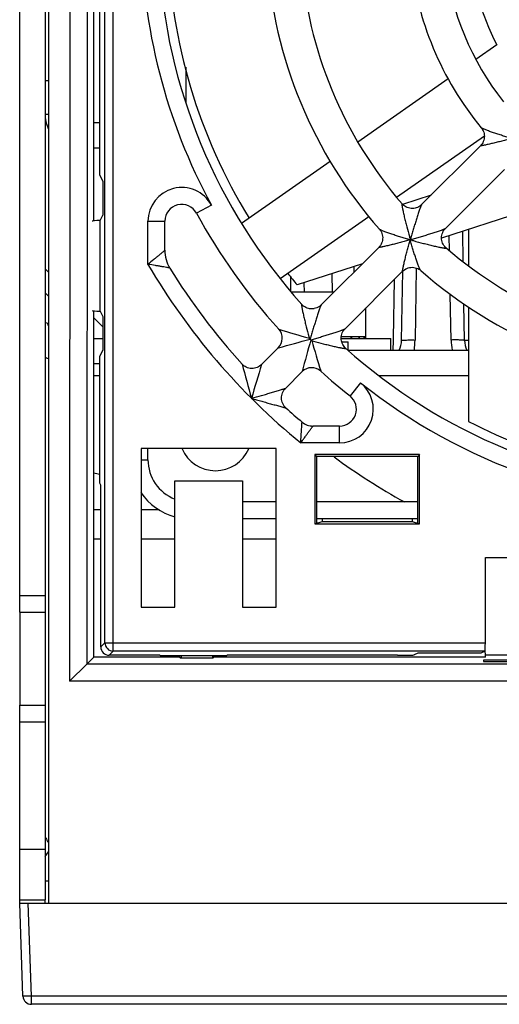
# Model space of a CAD drawing. Header units: millimetres. Extents: x 0 to 841, y 0 to 594.
# Tile 12 of 61: x 267 to 281, y 490 to 519. Entities that reach past the tile are written whole.
import ezdxf

# ---------------------------------------------------------------- set-up
doc = ezdxf.new("R2010")
doc.units = ezdxf.units.MM
doc.header["$LTSCALE"] = 46.255
doc.layers.get('0').update_dxf_attribs({"linetype": 'CONTINUOUS'})
for name, color, linetype in [('CHAMFERS', 7, 'CONTINUOUS'), ('DATUM_AXIS', 7, 'CONTINUOUS'), ('DRAFTS', 7, 'CONTINUOUS'), ('ROUNDS', 7, 'CONTINUOUS')]:
    doc.layers.add(name, color=color, linetype=linetype)

msp = doc.modelspace()

# ---------------------------------------------------------------- linework, layer by layer
at = {"color": 7, "linetype": 'CONTINUOUS'}
for p, q in [((267.8871, 545.1758), (267.8871, 493.1758)), ((268.5312, 544.394), (268.5176, 499.7576)), ((269.0398, 543.8852), (269.0265, 500.2663)), ((269.2371, 513.4103), (269.2371, 530.7412)), ((269.407, 514.7671), (269.407, 529.3845)), ((281.1747, 518.6315), (280.556, 518.1983)), ((279.7312, 517.6208), (277.0589, 515.7496)), ((267.7871, 516.5758), (267.8871, 516.5758)), ((269.2371, 516.3258), (269.407, 516.3258)), ((278.2057, 514.111), (280.8074, 515.9327)), ((278.948, 513.8938), (280.6924, 515.6382)), ((276.2374, 515.1744), (273.6111, 513.3354)), ((279.6553, 513.1869), (281.3996, 514.9312)), ((269.407, 514.7671), (269.5025, 514.5758)), ((269.5025, 514.5758), (269.5025, 513.5758)), ((279.2302, 514.176), (278.3822, 513.9004)), ((283.1823, 514.0852), (279.54, 512.9017)), ((269.4264, 513.4234), (269.5025, 513.5758)), ((269.4264, 510.7282), (269.4264, 513.4234)), ((274.7579, 511.6969), (277.3839, 513.5356)), ((280.3371, 513.1607), (280.3371, 512.0788)), ((278.6116, 512.8457), (278.607, 512.8503)), ((275.9713, 510.9171), (277.6789, 512.6247)), ((277.1936, 512.1394), (275.2605, 511.5112)), ((276.6785, 510.21), (278.386, 511.9176)), ((276.355, 511.3008), (275.079, 511.3008)), ((269.2371, 503.9758), (269.2371, 510.7412)), ((277.2871, 510.8095), (277.2871, 509.9258)), ((280.3371, 510.8517), (280.3371, 507.4631)), ((269.4264, 510.7282), (269.5025, 510.5758)), ((269.5025, 510.5758), (269.5025, 509.5758)), ((277.2871, 509.9758), (276.5658, 509.9758)), ((276.8477, 509.9758), (276.8477, 509.9258)), ((276.8661, 509.9758), (276.8661, 509.9258)), ((277.0861, 509.9758), (277.0861, 509.9258)), ((277.099, 509.9758), (277.099, 509.9258)), ((277.236, 509.9758), (277.236, 509.9258)), ((277.2425, 509.9758), (277.2425, 509.9258)), ((269.407, 509.3845), (269.5025, 509.5758)), ((274.205, 509.1508), (274.7007, 509.6465)), ((276.5778, 509.8258), (276.7696, 509.8258)), ((276.764, 509.5758), (280.3371, 509.5758)), ((276.774, 509.5758), (276.7696, 509.8258)), ((269.407, 505.636), (269.407, 509.3845)), ((269.2371, 509.1758), (269.407, 509.1758)), ((269.2371, 508.8258), (269.407, 508.8258)), ((274.9121, 508.4437), (275.4079, 508.9394)), ((277.6768, 508.8258), (280.3371, 508.8258)), ((270.6371, 506.6571), (270.6371, 501.9508)), ((274.6371, 506.6571), (270.6371, 506.6571)), ((274.6371, 501.9508), (274.6371, 506.6571)), ((275.7847, 506.4782), (275.7847, 504.4258)), ((275.7847, 506.4782), (275.8371, 506.4258)), ((278.8895, 506.4782), (275.7847, 506.4782)), ((275.8371, 506.4258), (275.8371, 504.4432)), ((278.8371, 506.4258), (275.8371, 506.4258)), ((278.8895, 506.4782), (278.8371, 506.4258)), ((278.8371, 504.4432), (278.8371, 506.4258)), ((278.8895, 504.4258), (278.8895, 506.4782)), ((269.4371, 505.5758), (269.407, 505.636)), ((269.4371, 500.7757), (269.4371, 505.5758)), ((271.6371, 501.9508), (271.6371, 505.7008)), ((271.6371, 505.7008), (273.6371, 505.7008)), ((273.6371, 505.7008), (273.6371, 501.9508)), ((269.2371, 504.8504), (269.4371, 504.8504)), ((270.6371, 504.8504), (271.1665, 504.8504)), ((275.7847, 504.4258), (276.0022, 504.4982)), ((275.7847, 504.4258), (278.8895, 504.4258)), ((276.0023, 504.5758), (276.0022, 504.4982)), ((276.0022, 504.4982), (278.6719, 504.4982)), ((278.6719, 504.5758), (278.6719, 504.4982)), ((278.6719, 504.4982), (278.8895, 504.4258)), ((269.2371, 503.9758), (269.4371, 503.9758)), ((270.6371, 503.9758), (271.6371, 503.9758)), ((273.6371, 503.9758), (274.6371, 503.9758)), ((280.8371, 500.9002), (280.8371, 503.4258)), ((280.8371, 503.4258), (281.8371, 503.4258)), ((267.0371, 501.8008), (267.0371, 499.0508)), ((270.6371, 501.9508), (271.6371, 501.9508)), ((273.6371, 501.9508), (274.6371, 501.9508)), ((271.1871, 500.5258), (269.687, 500.5258)), ((271.1871, 500.5258), (271.2133, 500.5127)), ((273.1609, 500.5127), (271.2133, 500.5127)), ((271.8176, 500.5127), (271.8176, 500.4452)), ((272.7565, 500.4452), (272.7565, 500.5127)), ((273.1871, 500.5258), (273.1609, 500.5127)), ((278.2316, 500.5258), (273.1871, 500.5258)), ((278.8371, 500.5912), (278.7309, 500.5382)), ((280.7061, 500.5912), (278.8371, 500.5912)), ((280.8243, 500.6503), (280.7061, 500.5912)), ((280.8371, 500.4758), (280.8329, 500.7171)), ((281.8371, 500.5281), (280.8371, 500.5281)), ((269.0265, 500.2663), (268.5176, 499.7576)), ((269.0265, 500.2663), (269.236, 500.4758)), ((282.6876, 500.2663), (269.0265, 500.2663)), ((271.7871, 500.4758), (271.8176, 500.4452)), ((272.7565, 500.4452), (271.8176, 500.4452)), ((272.7871, 500.4758), (272.7565, 500.4452)), ((280.8371, 500.4758), (272.7871, 500.4758)), ((280.7854, 500.3815), (280.7848, 500.3422)), ((280.7848, 500.3422), (281.8371, 500.3422)), ((281.8371, 500.3815), (280.7854, 500.3815)), ((282.1873, 499.7576), (268.5176, 499.7576)), ((267.0371, 493.1758), (267.0371, 493.2758)), ((267.8871, 493.1758), (309.4969, 493.1758))]:
    msp.add_line(p, q, dxfattribs=at)
at = {"color": 9, "linetype": 'CONTINUOUS'}
for p, q in [((269.8116, 500.6503), (269.8116, 543.5012)), ((269.5616, 500.9002), (269.5616, 543.2513)), ((267.7871, 517.5758), (267.8871, 517.5758)), ((270.8371, 512.1214), (270.8371, 513.4017)), ((267.8871, 511.1793), (267.7871, 511.2793)), ((275.618, 510.8095), (275.7684, 510.8095)), ((277.2871, 510.8095), (277.2779, 510.8095)), ((267.7871, 510.3768), (267.8404, 510.3981)), ((276.5155, 506.8258), (275.366, 506.8258)), ((269.5616, 500.9002), (269.4371, 500.7757)), ((269.5616, 500.9002), (280.8371, 500.9002)), ((269.8116, 500.6503), (269.687, 500.5258)), ((280.8243, 500.6503), (269.8116, 500.6503)), ((267.7871, 494.5577), (267.8871, 494.7013)), ((267.7871, 493.8396), (267.8871, 493.8396))]:
    msp.add_line(p, q, dxfattribs=at)
at = {"color": 3, "linetype": 'CONTINUOUS'}
for p, q in [((269.2371, 515.5758), (269.407, 515.5758)), ((267.8871, 511.8864), (267.7871, 511.9864)), ((269.5025, 510.271), (269.2371, 510.5364)), ((269.2371, 509.9258), (269.5025, 509.9258)), ((267.7871, 501.8008), (267.7871, 499.0508))]:
    msp.add_line(p, q, dxfattribs=at)
at = {"color": 9, "linetype": 'CONTINUOUS'}
for centre, radius, start, end in [((287.8371, 522.0758), 17.2, 180.32028, 208.46302), ((287.8371, 522.0758), 19.7, 210.35122, 230.72456), ((269.8118, 500.9004), 0.2501, 180.04652, 269.95348)]:
    msp.add_arc(centre, radius, start, end, dxfattribs=at)
at = {"color": 7, "linetype": 'CONTINUOUS'}
for centre, radius, start, end in [((287.8371, 522.0758), 16.425, 181.78264, 211.50257), ((287.8371, 522.0758), 7.5, 183.85069, 207.33773), ((287.8371, 522.0758), 13.5, 183.6917, 221.30809), ((287.8371, 522.0758), 12.5, 184.24412, 220.75534), ((287.8371, 522.0758), 9.25, 185.32855, 219.67194), ((287.8371, 522.0758), 8.25, 186.55026, 218.45117), ((272.3371, 512.5369), 1, 180, 211.60859), ((287.8371, 522.0758), 12.5, 229.24408, 265.75534), ((287.8371, 522.0758), 13.5, 228.69148, 266.30808), ((287.8371, 522.0758), 16.425, 218.49102, 220.03067), ((276.7958, 510.8095), 0.4913, 0, 0.97732), ((268.5371, 510.6758), 1.5, 239.70497, 244.05419), ((275.7281, 507.8258), 0.5, 229.64367, 270), ((287.8371, 522.0758), 16.425, 242.83072, 268.19247), ((272.8371, 507.0758), 1.075, 203.1268, 336.8732), ((287.8371, 522.0758), 19.425, 233.75321, 241.06402)]:
    msp.add_arc(centre, radius, start, end, dxfattribs=at)
at = {"color": 3, "linetype": 'CONTINUOUS'}
for centre, radius, start, end in [((268.7871, 516.5758), 1, 180, 204.9111), ((268.5371, 510.6758), 0.75, 201.73077, 208.99755), ((268.2871, 495.2758), 0.5, 198.38337, 216.85163)]:
    msp.add_arc(centre, radius, start, end, dxfattribs=at)
at = {"color": 7, "linetype": 'CONTINUOUS'}
for centre, major_axis, ratio, start_param, end_param in [((269.8121, 513.3976), (0.625, 0), 0.0524078, 2.2358514, 3.1416026), ((269.8121, 510.754), (0.625, 0), 0.0524078, 3.1415827, 4.0473339), ((280.824, 500.9002), (0, 0.25), 0.0524078, -3.1154127, -1.5707963), ((269.6872, 500.7759), (0.1769, 0.1769), 0.999315, -3.9266482, -2.3565371), ((278.2316, 500.5389), (0.5, 0), 0.0261859, -1.5707963, -0.0523599)]:
    msp.add_ellipse(centre, major_axis=major_axis, ratio=ratio, start_param=start_param, end_param=end_param, dxfattribs=at)
at = {"color": 9, "linetype": 'CONTINUOUS'}
for points, knots in [([(271.3371, 512.5369), (271.3373, 512.5372), (271.335, 512.5351), (271.3338, 512.5342), (271.3292, 512.5302), (271.3214, 512.5236), (271.3074, 512.5117), (271.2872, 512.4947), (271.2624, 512.4737), (271.2338, 512.4496), (271.2018, 512.4227), (271.1543, 512.3829), (271.0901, 512.3294), (270.9801, 512.2382), (270.8948, 512.1686), (270.8371, 512.1214)], [0, 0, 0, 0, 0.0016186, 0.006453, 0.0144437, 0.0254968, 0.0562641, 0.0975205, 0.1478738, 0.205943, 0.2704583, 0.3403025, 0.492283, 0.6557812, 1, 1, 1, 1]), ([(271.4854, 512.0128), (271.4868, 512.0125), (271.4744, 512.0149), (271.4685, 512.0158), (271.445, 512.0201), (271.4076, 512.0267), (271.3446, 512.0379), (271.2597, 512.0526), (271.1625, 512.0691), (271.0206, 512.0926), (270.9112, 512.1097), (270.8371, 512.1214)], [0, 0, 0, 0, 0.0066046, 0.0260604, 0.057393, 0.0992422, 0.2085541, 0.3431557, 0.4947927, 0.6575779, 1, 1, 1, 1]), ([(275.366, 506.8258), (275.3707, 506.898), (275.3776, 507.0044), (275.3862, 507.1421), (275.3919, 507.2353), (275.3967, 507.3155), (275.4002, 507.3742), (275.4022, 507.4085), (275.4034, 507.4296), (275.4038, 507.4349), (275.4044, 507.446), (275.4043, 507.4448)], [0, 0, 0, 0, 0.350311, 0.5155621, 0.6678554, 0.8008847, 0.9066305, 0.9463671, 0.9757824, 0.9938852, 1, 1, 1, 1]), ([(275.366, 506.8258), (275.3873, 506.8555), (275.4293, 506.9143), (275.4913, 507.0006), (275.5506, 507.0826), (275.5974, 507.1471), (275.632, 507.1945), (275.655, 507.226), (275.6755, 507.2541), (275.6932, 507.2781), (275.7073, 507.2975), (275.7172, 507.3109), (275.7226, 507.3183), (275.7259, 507.3227), (275.7266, 507.3239), (275.7283, 507.326), (275.7281, 507.3258)], [0, 0, 0, 0, 0.1774739, 0.3510962, 0.5166459, 0.6690611, 0.73841, 0.8019528, 0.8586321, 0.9073067, 0.9468015, 0.9759955, 0.9864237, 0.9939419, 0.9984815, 1, 1, 1, 1])]:
    msp.add_open_spline(points, degree=3, knots=knots, dxfattribs=at)
at = {"layer": 'CHAMFERS', "color": 7, "linetype": 'CONTINUOUS'}
msp.add_line((276.2844, 511.8439), (276.2939, 511.3008), dxfattribs=at)
at = {"layer": 'DATUM_AXIS', "color": 7, "linetype": 'CONTINUOUS'}
for p, q in [((280.1806, 512.1986), (280.1648, 513.1048)), ((276.9459, 511.8917), (276.9482, 512.0596)), ((278.3528, 509.8636), (278.3887, 511.9174)), ((275.4603, 511.5762), (275.4651, 511.3008)), ((280.2214, 509.8636), (280.2025, 510.9445))]:
    msp.add_line(p, q, dxfattribs=at)
at = {"layer": 'DATUM_AXIS', "color": 9, "linetype": 'CONTINUOUS'}
for p, q in [((279.7752, 512.5251), (279.7673, 512.9756)), ((278.79, 512.0124), (278.7527, 509.8775)), ((275.0573, 511.7637), (275.0651, 511.3168)), ((278.1308, 511.6623), (278.1037, 509.9247)), ((279.8214, 509.8775), (279.7978, 511.2316)), ((278.1028, 509.8675), (278.0982, 509.5758)), ((278.1037, 509.9247), (278.1028, 509.8675))]:
    msp.add_line(p, q, dxfattribs=at)
at = {"layer": 'DATUM_AXIS', "color": 7, "linetype": 'CONTINUOUS'}
for centre, start, end in [((277.6529, 509.8758), 334.60214, 359), ((280.9213, 509.8758), 181, 205.40775)]:
    msp.add_arc(centre, 0.7, start, end, dxfattribs=at)
at = {"layer": 'DATUM_AXIS', "color": 9, "linetype": 'CONTINUOUS'}
for points, knots in [([(278.3528, 509.8636), (278.3529, 509.8665), (278.3678, 509.8684), (278.3864, 509.8721), (278.4252, 509.8743), (278.4961, 509.8777), (278.6078, 509.8791), (278.7018, 509.8784), (278.7527, 509.8775)], [0, 0, 0, 0, 0.0217071, 0.0791423, 0.17166, 0.2956433, 0.6188635, 1, 1, 1, 1]), ([(280.2214, 509.8636), (280.2213, 509.8665), (280.2064, 509.8684), (280.1877, 509.8721), (280.1489, 509.8743), (280.078, 509.8777), (279.9664, 509.8791), (279.8724, 509.8784), (279.8214, 509.8775)], [0, 0, 0, 0, 0.0217078, 0.0791431, 0.1716607, 0.295644, 0.6188639, 1, 1, 1, 1]), ([(280.3367, 509.8641), (280.3203, 509.8639), (280.2928, 509.8645), (280.2536, 509.8612), (280.2373, 509.8664), (280.2214, 509.861), (280.2214, 509.8636)], [0, 0, 0, 0, 0.4275457, 0.7422385, 0.934785, 1, 1, 1, 1])]:
    msp.add_open_spline(points, degree=3, knots=knots, dxfattribs=at)
for points in [[(278.7323, 509.5757), (278.7461, 509.6756), (278.751, 509.7767), (278.7527, 509.8775)], [(279.8214, 509.8775), (279.8232, 509.7764), (279.8322, 509.6748), (279.852, 509.5756)]]:
    msp.add_open_spline(points, degree=3, dxfattribs=at)
at = {"layer": 'DRAFTS', "color": 7, "linetype": 'CONTINUOUS'}
for p, q in [((271.9589, 517.968), (271.9622, 516.9008)), ((269.236, 500.4758), (269.2371, 503.9758)), ((271.7871, 500.4758), (271.7871, 500.5127)), ((272.7871, 500.4758), (272.7871, 500.5127)), ((271.7871, 500.4758), (269.236, 500.4758))]:
    msp.add_line(p, q, dxfattribs=at)
msp.add_ellipse((272.4371, 506.4989), major_axis=(4.1108, 0), ratio=0.2165194, start_param=-2.4640672, end_param=-2.3996459, dxfattribs=at)
at = {"layer": 'ROUNDS', "color": 7, "linetype": 'CONTINUOUS'}
for p, q in [((267.0371, 501.8008), (267.0371, 536.0508)), ((271.3371, 512.5369), (271.3371, 513.4017)), ((278.6116, 512.8503), (278.607, 512.8503)), ((278.607, 512.8503), (278.607, 512.8457)), ((278.607, 512.8457), (278.6116, 512.8457)), ((278.6116, 512.8457), (278.6116, 512.8503)), ((275.6455, 509.9052), (275.6221, 509.9286)), ((275.6665, 509.8841), (275.69, 509.8607)), ((278.0371, 509.5758), (278.0371, 509.9258)), ((276.5155, 507.3258), (275.7281, 507.3258)), ((278.8371, 505.0758), (278.4386, 505.0758)), ((274.6371, 504.5758), (273.6371, 504.5758)), ((278.8371, 504.5758), (275.8371, 504.5758)), ((267.0371, 501.8008), (267.7871, 501.8008)), ((267.0371, 493.2758), (267.0371, 499.0508)), ((267.0371, 499.0508), (267.7871, 499.0508)), ((267.0371, 493.2758), (267.7871, 493.2758)), ((267.7871, 493.1758), (267.7871, 493.2758)), ((267.1334, 490.417), (267.0371, 493.1758)), ((267.0371, 493.1758), (285.8153, 493.1758)), ((370.2871, 490.1758), (267.3833, 490.1758))]:
    msp.add_line(p, q, dxfattribs=at)
at = {"layer": 'ROUNDS', "color": 3, "linetype": 'CONTINUOUS'}
for p, q in [((267.7871, 536.0508), (267.7871, 501.8008)), ((276.5637, 509.9258), (278.0371, 509.9258)), ((267.7871, 499.0508), (267.7871, 493.2758))]:
    msp.add_line(p, q, dxfattribs=at)
at = {"layer": 'ROUNDS', "color": 9, "linetype": 'CONTINUOUS'}
for p, q in [((272.7162, 513.8783), (272.2766, 513.64)), ((270.8371, 513.4017), (271.3371, 513.4017)), ((274.7204, 510.196), (274.7144, 510.1978)), ((274.7069, 509.6481), (274.7007, 509.6465)), ((275.4078, 508.9394), (275.4094, 508.9455)), ((275.9591, 508.9531), (275.9573, 508.9591)), ((277.1376, 508.6087), (276.8266, 508.2173)), ((276.5155, 506.8258), (276.5155, 507.3258)), ((270.8371, 506.3258), (270.8371, 506.6571)), ((270.6371, 506.3258), (270.8371, 506.3258)), ((274.6371, 505.0758), (273.6371, 505.0758)), ((278.4386, 505.0758), (275.8371, 505.0758)), ((267.0371, 502.3008), (267.7871, 502.3008)), ((267.0371, 498.5508), (267.7871, 498.5508)), ((267.0371, 494.7758), (267.7871, 494.7758)), ((267.3833, 490.417), (267.2869, 493.1758)), ((267.3833, 490.1758), (267.3833, 490.417)), ((311.0414, 490.417), (267.3833, 490.417))]:
    msp.add_line(p, q, dxfattribs=at)
at = {"layer": 'ROUNDS', "color": 7, "linetype": 'CONTINUOUS'}
for points in [[(280.717, 516.1709), (280.7359, 516.1463), (280.7569, 516.113), (280.7747, 516.0774), (280.7889, 516.0398), (280.7993, 516.0009), (280.8058, 515.9609), (280.8081, 515.9203), (280.8062, 515.8798), (280.8002, 515.8396), (280.7902, 515.8004), (280.7763, 515.7625), (280.7587, 515.7264), (280.7377, 515.6926), (280.7137, 515.6613), (280.6922, 515.638)], [(278.9482, 513.894), (278.9264, 513.8738), (278.8961, 513.8503), (278.8631, 513.8294), (278.8277, 513.8118), (278.7906, 513.7976), (278.7522, 513.7873), (278.713, 513.7808), (278.6732, 513.7783), (278.6334, 513.7798), (278.5939, 513.7853), (278.5553, 513.7947), (278.5178, 513.8079), (278.4818, 513.8248), (278.4479, 513.8451), (278.4165, 513.8683), (278.3881, 513.894), (278.3682, 513.9155)], [(277.6962, 513.1644), (277.7132, 513.1436), (277.7358, 513.1106), (277.7553, 513.075), (277.7711, 513.0371), (277.783, 512.9974), (277.7907, 512.9565), (277.794, 512.9148), (277.793, 512.873), (277.7875, 512.8315), (277.7778, 512.791), (277.7639, 512.752), (277.7462, 512.7149), (277.7249, 512.6801), (277.7006, 512.6482), (277.6788, 512.6246)], [(279.6768, 512.6069), (279.6581, 512.6241), (279.6321, 512.6522), (279.6085, 512.6834), (279.5879, 512.7172), (279.5706, 512.7532), (279.5569, 512.7909), (279.5472, 512.8298), (279.5414, 512.8695), (279.5396, 512.9095), (279.5419, 512.9496), (279.5482, 512.9891), (279.5585, 513.0278), (279.5726, 513.0653), (279.5902, 513.1009), (279.6112, 513.1342), (279.6348, 513.1647), (279.6553, 513.1869)], [(278.3859, 511.9175), (278.4093, 511.939), (278.4409, 511.9632), (278.4753, 511.9844), (278.512, 512.0021), (278.5507, 512.016), (278.5909, 512.0258), (278.632, 512.0315), (278.6734, 512.0328), (278.7148, 512.0297), (278.7555, 512.0224), (278.795, 512.011), (278.8328, 511.9956), (278.8684, 511.9767), (278.9015, 511.9545), (278.9257, 511.9349)], [(275.9714, 510.9172), (275.9484, 510.896), (275.9167, 510.8717), (275.8818, 510.8502), (275.8443, 510.8323), (275.805, 510.8183), (275.7644, 510.8086), (275.7229, 510.8031), (275.6811, 510.8021), (275.6393, 510.8055), (275.5982, 510.8133), (275.5582, 510.8253), (275.5198, 510.8414), (275.4834, 510.8615), (275.4498, 510.8848), (275.4195, 510.9109), (275.3981, 510.933)], [(276.6943, 509.6368), (276.6773, 509.653), (276.6522, 509.6808), (276.6294, 509.7118), (276.6094, 509.7454), (276.5926, 509.7813), (276.5795, 509.8188), (276.5701, 509.8574), (276.5647, 509.8968), (276.5633, 509.9365), (276.5658, 509.9762), (276.5724, 510.0154), (276.5827, 510.0537), (276.5969, 510.0907), (276.6145, 510.1259), (276.6353, 510.1587), (276.6586, 510.1886), (276.6785, 510.2101)], [(274.2052, 509.151), (274.1801, 509.1279), (274.1471, 509.1029), (274.1117, 509.0815), (274.0742, 509.0638), (274.0352, 509.05), (273.9949, 509.0404), (273.9538, 509.035), (273.9124, 509.0339), (273.8711, 509.0371), (273.8304, 509.0445), (273.7906, 509.0561), (273.7523, 509.0718), (273.7157, 509.0913), (273.6814, 509.1145), (273.6497, 509.1411), (273.6263, 509.1648)], [(274.9261, 507.8649), (274.9024, 507.8884), (274.8758, 507.9201), (274.8526, 507.9544), (274.8331, 507.9909), (274.8174, 508.0293), (274.8058, 508.069), (274.7984, 508.1098), (274.7952, 508.1511), (274.7964, 508.1925), (274.8017, 508.2336), (274.8114, 508.2738), (274.8251, 508.3129), (274.8428, 508.3504), (274.8642, 508.3858), (274.8893, 508.4188), (274.9123, 508.4439)]]:
    msp.add_lwpolyline(points, dxfattribs=at)
for centre, radius, start, end in [((287.8371, 522.0758), 16.7, 183.14563, 221.85397), ((271.8371, 513.4017), 0.5, 28.4635, 180), ((287.8371, 522.0758), 17.7, 208.4635, 222.14988), ((287.8371, 522.0758), 19.2, 211.60859, 222.2567), ((274.4179, 509.9294), 0.4, 315.00001, 42.14986), ((281.0978, 515.3365), 7.6959, 224.88935, 225.11065), ((287.8371, 522.0758), 16.7, 228.14556, 266.85402), ((275.6907, 508.6566), 0.4, 47.85014, 134.99999), ((287.8371, 522.0758), 17.7, 227.84999, 231.53304), ((276.5155, 507.8258), 0.5, 270, 51.53304), ((287.8371, 522.0758), 19.2, 227.74316, 229.64367), ((272.0871, 506.3258), 1.75, 213.52712, 255.03731), ((267.3833, 490.4258), 0.25, 182, 270)]:
    msp.add_arc(centre, radius, start, end, dxfattribs=at)
at = {"layer": 'ROUNDS', "color": 9, "linetype": 'CONTINUOUS'}
for centre, radius, start, end in [((271.8371, 513.4017), 1, 28.47184, 180), ((293.4257, 517.1154), 15.4159, 195.70166, 196.06161), ((297.8444, 507.4226), 19.984, 163.96338, 164.24046), ((273.1839, 532.083), 19.9839, 285.75954, 286.03663), ((282.8767, 527.6644), 15.4159, 253.93839, 254.29834), ((290.4379, 561.555), 53.7103, 252.98422, 253.98744), ((262.7356, 555.2089), 47.1072, 284.72197, 285.90562), ((321.1983, 496.9118), 47.3438, 164.09734, 165.27509), ((290.737, 514.2317), 15.7155, 195.68986, 195.8909), ((296.4474, 504.0112), 21.6208, 163.97047, 164.18071), ((269.772, 530.688), 21.6228, 285.8193, 286.02952), ((279.9927, 524.9749), 15.7147, 254.10909, 254.31014), ((328.3365, 524.9791), 54.7743, 196.0223, 197.00605), ((327.3193, 523.4126), 55.5512, 194.86127, 195.95152), ((324.1952, 493.7799), 52.2999, 162.90823, 164.05686), ((276.5155, 507.8258), 1, 270, 51.53333), ((287.8371, 522.0758), 17.2, 231.53303, 269.67969), ((272.0871, 506.3258), 1.25, 180, 248.77386)]:
    msp.add_arc(centre, radius, start, end, dxfattribs=at)
msp.add_open_spline([(280.7171, 516.1708), (280.7171, 516.1708), (280.7171, 516.1709), (280.717, 516.1709)], degree=3, dxfattribs=at)
for points, knots in [([(281.6168, 515.8555), (281.5709, 515.8687), (281.4798, 515.8954), (281.3445, 515.9369), (281.212, 515.9792), (281.1042, 516.0153), (281.0208, 516.0443), (280.9612, 516.0656), (280.9046, 516.0865), (280.8519, 516.1068), (280.8048, 516.1259), (280.77, 516.141), (280.7468, 516.1522), (280.7336, 516.1591), (280.7239, 516.165), (280.7187, 516.1689), (280.7171, 516.1708)], [0, 0, 0, 0, 0.1498434, 0.2983973, 0.4445672, 0.586689, 0.6554301, 0.7219644, 0.7855494, 0.8451164, 0.8990944, 0.9451627, 0.9642477, 0.9800608, 0.9921057, 1, 1, 1, 1]), ([(281.6168, 515.8555), (281.5687, 515.8419), (281.4731, 515.8155), (281.3305, 515.7776), (281.1907, 515.7419), (281.0556, 515.709), (280.9474, 515.684), (280.8662, 515.6662), (280.8195, 515.6565), (280.785, 515.6496), (280.762, 515.6453), (280.7414, 515.6416), (280.726, 515.6391), (280.7152, 515.6376), (280.7086, 515.6368), (280.703, 515.6362), (280.6985, 515.6359), (280.695, 515.636), (280.693, 515.6361), (280.6914, 515.637), (280.692, 515.6378), (280.6922, 515.638)], [0, 0, 0, 0, 0.1571333, 0.3123932, 0.4645133, 0.6115338, 0.7500394, 0.8142144, 0.8732526, 0.9002029, 0.9249716, 0.947106, 0.966064, 0.9741608, 0.9812272, 0.9871826, 0.9919512, 0.9954722, 0.9977195, 0.9988362, 1, 1, 1, 1]), ([(278.3682, 513.9155), (278.3676, 513.9162), (278.3666, 513.9173), (278.3643, 513.9179), (278.3628, 513.9159), (278.3622, 513.9129), (278.3618, 513.9085), (278.3618, 513.8998), (278.3629, 513.886), (278.3652, 513.8664), (278.3686, 513.8432), (278.3729, 513.8173), (278.378, 513.7893), (278.3836, 513.7596), (278.392, 513.7176), (278.4034, 513.663), (278.4183, 513.5955), (278.4342, 513.5261), (278.451, 513.4552), (278.4745, 513.359), (278.5179, 513.1879), (278.5575, 513.0413), (278.5851, 512.9434)], [0, 0, 0, 0, 0.0027219, 0.0043953, 0.0062146, 0.0092183, 0.0136345, 0.0194587, 0.0349963, 0.0549782, 0.0785028, 0.1047981, 0.1332547, 0.1634071, 0.1949076, 0.2609566, 0.3299453, 0.4009863, 0.4735077, 0.5471208, 0.6965934, 1, 1, 1, 1]), ([(278.9482, 513.894), (278.9467, 513.8925), (278.9439, 513.8871), (278.939, 513.8769), (278.9328, 513.8621), (278.9255, 513.8436), (278.9173, 513.822), (278.905, 513.7888), (278.8888, 513.7433), (278.8687, 513.6852), (278.8479, 513.6237), (278.8267, 513.5597), (278.7981, 513.4715), (278.7623, 513.3588), (278.7201, 513.2216), (278.6785, 513.0828), (278.6514, 512.9898), (278.638, 512.9432)], [0, 0, 0, 0, 0.0063098, 0.0178963, 0.0341618, 0.0543216, 0.0776114, 0.1033779, 0.1603645, 0.2223702, 0.2876689, 0.3552141, 0.4243421, 0.565709, 0.7095506, 0.8546014, 1, 1, 1, 1]), ([(278.607, 512.8457), (278.561, 512.859), (278.4694, 512.8859), (278.3333, 512.9275), (278.2001, 512.9698), (278.0713, 513.0125), (277.968, 513.0485), (277.89, 513.0772), (277.8364, 513.0976), (277.7882, 513.1171), (277.7524, 513.1326), (277.7281, 513.1443), (277.7141, 513.1517), (277.7036, 513.1581), (277.698, 513.1623), (277.6962, 513.1644)], [0, 0, 0, 0, 0.1487951, 0.2962628, 0.4413675, 0.5825597, 0.7172509, 0.7807854, 0.8405524, 0.8950682, 0.9420997, 0.9618363, 0.9784006, 0.9912659, 1, 1, 1, 1]), ([(278.7045, 512.8767), (278.7511, 512.8901), (278.8442, 512.9172), (278.9829, 512.9588), (279.1201, 513.001), (279.2328, 513.0368), (279.321, 513.0654), (279.385, 513.0866), (279.4465, 513.1074), (279.5046, 513.1275), (279.5501, 513.1437), (279.5833, 513.156), (279.6049, 513.1642), (279.6234, 513.1715), (279.6382, 513.1777), (279.6484, 513.1826), (279.6538, 513.1854), (279.6553, 513.1869)], [0, 0, 0, 0, 0.1454018, 0.2904543, 0.4342962, 0.5756614, 0.6447891, 0.7123337, 0.7776308, 0.8396335, 0.8966193, 0.9223856, 0.9456761, 0.965837, 0.9821034, 0.9936901, 1, 1, 1, 1]), ([(278.607, 512.8457), (278.5587, 512.8321), (278.4625, 512.8055), (278.3192, 512.767), (278.1788, 512.7307), (278.0643, 512.7022), (277.9758, 512.6809), (277.9128, 512.6662), (277.8532, 512.6528), (277.8063, 512.6428), (277.7716, 512.6357), (277.7484, 512.6312), (277.7277, 512.6275), (277.7121, 512.6249), (277.7013, 512.6234), (277.6947, 512.6226), (277.689, 512.6221), (277.6845, 512.6219), (277.6812, 512.622), (277.6791, 512.6222), (277.6777, 512.6234), (277.6784, 512.6242), (277.6788, 512.6246)], [0, 0, 0, 0, 0.1572684, 0.3125328, 0.4645503, 0.6114091, 0.6819577, 0.7497819, 0.8139398, 0.8730179, 0.9000104, 0.9248331, 0.947024, 0.9660239, 0.974128, 0.9811876, 0.9871173, 0.9918384, 0.9952897, 0.9974598, 0.9985871, 1, 1, 1, 1]), ([(278.3859, 511.9175), (278.3856, 511.9171), (278.3847, 511.9164), (278.3835, 511.9178), (278.3834, 511.9199), (278.3832, 511.9232), (278.3834, 511.9277), (278.3839, 511.9333), (278.3847, 511.94), (278.3863, 511.9508), (278.3888, 511.9664), (278.3925, 511.9871), (278.397, 512.0103), (278.4041, 512.045), (278.4142, 512.0919), (278.4275, 512.1514), (278.4422, 512.2144), (278.4635, 512.303), (278.492, 512.4175), (278.5283, 512.5579), (278.5668, 512.7012), (278.5934, 512.7974), (278.607, 512.8457)], [0, 0, 0, 0, 0.0014161, 0.0025415, 0.0047082, 0.0081564, 0.0128744, 0.0188016, 0.0258586, 0.0339604, 0.0529563, 0.0751442, 0.0999654, 0.1269583, 0.1860356, 0.250195, 0.3180218, 0.3885739, 0.5354375, 0.6874602, 0.8427289, 1, 1, 1, 1]), ([(278.9257, 511.9349), (278.9236, 511.9367), (278.9194, 511.9423), (278.913, 511.9528), (278.9056, 511.9668), (278.8939, 511.991), (278.8784, 512.0269), (278.8589, 512.0751), (278.8385, 512.1287), (278.8099, 512.2067), (278.7738, 512.31), (278.7311, 512.4388), (278.6888, 512.572), (278.6472, 512.708), (278.6203, 512.7996), (278.607, 512.8457)], [0, 0, 0, 0, 0.0087345, 0.0216007, 0.0381659, 0.057903, 0.1049351, 0.1594526, 0.2192212, 0.2827564, 0.4174474, 0.5586399, 0.7037433, 0.8512089, 1, 1, 1, 1]), ([(278.7047, 512.8238), (278.8026, 512.7962), (278.9492, 512.7566), (279.1203, 512.7132), (279.2165, 512.6897), (279.2874, 512.6729), (279.3568, 512.657), (279.4243, 512.6421), (279.4789, 512.6306), (279.5209, 512.6223), (279.5506, 512.6167), (279.5786, 512.6116), (279.6045, 512.6073), (279.6276, 512.6039), (279.6473, 512.6016), (279.6611, 512.6005), (279.6698, 512.6005), (279.6742, 512.6009), (279.6772, 512.6015), (279.6792, 512.603), (279.6787, 512.6053), (279.6775, 512.6063), (279.6768, 512.6069)], [0, 0, 0, 0, 0.3034027, 0.452871, 0.5264822, 0.5990004, 0.6700387, 0.7390252, 0.805073, 0.8365736, 0.866727, 0.8951833, 0.9214793, 0.9450061, 0.9649914, 0.980534, 0.9863615, 0.9907815, 0.993788, 0.9956095, 0.9972809, 1, 1, 1, 1]), ([(275.3981, 510.933), (275.397, 510.9342), (275.3949, 510.9365), (275.3918, 510.9347), (275.3909, 510.9319), (275.3902, 510.9281), (275.3899, 510.9228), (275.3899, 510.9162), (275.3905, 510.9051), (275.3921, 510.8888), (275.3951, 510.8667), (275.399, 510.8418), (275.4036, 510.8146), (275.409, 510.7857), (275.417, 510.7447), (275.4281, 510.6911), (275.4426, 510.6248), (275.4582, 510.5565), (275.4747, 510.4867), (275.4979, 510.3917), (275.5407, 510.223), (275.5799, 510.0783), (275.6071, 509.9817)], [0, 0, 0, 0, 0.0051163, 0.0069489, 0.0096582, 0.0136614, 0.019027, 0.0257151, 0.0336425, 0.0527997, 0.0756552, 0.1014418, 0.1295338, 0.1594446, 0.1908023, 0.2567896, 0.3259259, 0.3972485, 0.4701386, 0.5441777, 0.6945922, 1, 1, 1, 1]), ([(275.9714, 510.9172), (275.9699, 510.9157), (275.967, 510.9103), (275.962, 510.9002), (275.9558, 510.8856), (275.9486, 510.8674), (275.9405, 510.8463), (275.9285, 510.8137), (275.9126, 510.769), (275.893, 510.7119), (275.8727, 510.6513), (275.852, 510.5883), (275.824, 510.5014), (275.7891, 510.3904), (275.7477, 510.2554), (275.707, 510.1188), (275.6804, 510.0273), (275.6672, 509.9815)], [0, 0, 0, 0, 0.006628, 0.0183481, 0.0346231, 0.0547253, 0.0779322, 0.1036148, 0.1604712, 0.222407, 0.287684, 0.3552378, 0.4243892, 0.5658061, 0.7096672, 0.8546869, 1, 1, 1, 1]), ([(275.7428, 509.9059), (275.7886, 509.9191), (275.8801, 509.9457), (276.0167, 509.9864), (276.1517, 510.0278), (276.2627, 510.0627), (276.3496, 510.0907), (276.4126, 510.1113), (276.4732, 510.1317), (276.5303, 510.1513), (276.575, 510.1672), (276.6076, 510.1792), (276.6287, 510.1872), (276.6469, 510.1945), (276.6615, 510.2007), (276.6716, 510.2056), (276.677, 510.2086), (276.6785, 510.2101)], [0, 0, 0, 0, 0.1453079, 0.2903194, 0.4341728, 0.5755839, 0.6447323, 0.7122836, 0.7775583, 0.839493, 0.8963508, 0.9220354, 0.9452458, 0.9653534, 0.9816358, 0.9933638, 1, 1, 1, 1]), ([(275.743, 509.8457), (275.8397, 509.8186), (275.9843, 509.7794), (276.1531, 509.7366), (276.248, 509.7134), (276.3178, 509.6969), (276.3861, 509.6813), (276.4524, 509.6667), (276.506, 509.6557), (276.5471, 509.6477), (276.5759, 509.6423), (276.6031, 509.6377), (276.628, 509.6338), (276.6501, 509.6308), (276.6664, 509.6292), (276.6775, 509.6286), (276.6841, 509.6286), (276.6894, 509.6289), (276.6933, 509.6296), (276.696, 509.6305), (276.6979, 509.6335), (276.6955, 509.6357), (276.6943, 509.6368)], [0, 0, 0, 0, 0.3054067, 0.4558193, 0.5298581, 0.602748, 0.6740702, 0.7432064, 0.8091937, 0.8405512, 0.8704618, 0.8985536, 0.9243402, 0.947196, 0.9663545, 0.9742825, 0.9809713, 0.9863375, 0.9903412, 0.9930508, 0.9948835, 1, 1, 1, 1]), ([(273.9071, 508.1458), (274.0071, 508.1744), (274.1563, 508.2174), (274.3534, 508.2753), (274.4966, 508.3179), (274.6126, 508.3526), (274.701, 508.3794), (274.7621, 508.3979), (274.817, 508.4146), (274.8576, 508.4271), (274.8843, 508.4352), (274.8983, 508.4396), (274.9072, 508.4422), (274.9112, 508.4436), (274.9123, 508.4439)], [0, 0, 0, 0, 0.2977094, 0.4443206, 0.58768, 0.7253211, 0.7905872, 0.852094, 0.9079497, 0.9549461, 0.9735721, 0.9878486, 0.9968918, 1, 1, 1, 1]), ([(273.9071, 508.1458), (273.9575, 508.1313), (274.0582, 508.1027), (274.2085, 508.0604), (274.357, 508.0191), (274.502, 507.9792), (274.6196, 507.9472), (274.7095, 507.9228), (274.7718, 507.9061), (274.8204, 507.8931), (274.8557, 507.8837), (274.8782, 507.8777), (274.8972, 507.8726), (274.9117, 507.8689), (274.9208, 507.8662), (274.9251, 507.8653), (274.9261, 507.8649)], [0, 0, 0, 0, 0.1489081, 0.2969799, 0.4432486, 0.5863284, 0.7238328, 0.7891271, 0.8507615, 0.906875, 0.9319376, 0.9542701, 0.9731282, 0.9876242, 0.9968303, 1, 1, 1, 1]), ([(267.3833, 490.417), (267.367, 490.4165), (267.3352, 490.4155), (267.289, 490.4143), (267.2463, 490.4136), (267.209, 490.4134), (267.1818, 490.4135), (267.1637, 490.4139), (267.1532, 490.4143), (267.1451, 490.4148), (267.1388, 490.4154), (267.1357, 490.4159), (267.1334, 490.4166), (267.1334, 490.417)], [0, 0, 0, 0, 0.1947106, 0.3819134, 0.5544352, 0.7056701, 0.829836, 0.880245, 0.9222095, 0.9553414, 0.9793542, 0.9941084, 1, 1, 1, 1])]:
    msp.add_open_spline(points, degree=3, knots=knots, dxfattribs=at)

doc.saveas('drawing.dxf')
